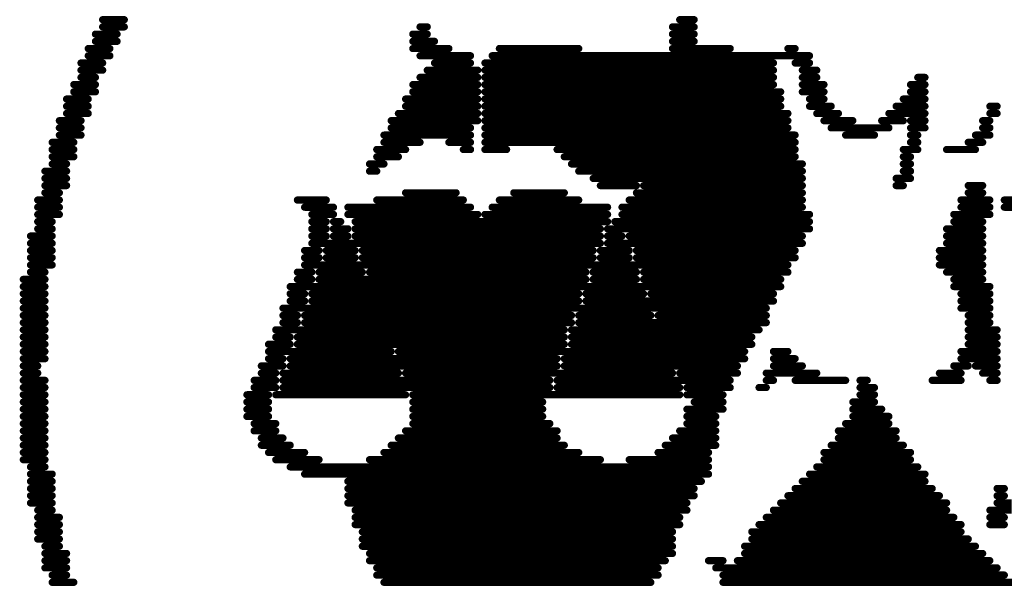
# Model space of a CAD drawing. Extents: x -1 to 10.1, y -2.5 to 8.
# Tile 2 of 38: x -0.996 to -0.45, y -1.643 to -1.331. Entities that reach past the tile are written whole.
import ezdxf

# ---------------------------------------------------------------- set-up
doc = ezdxf.new("R2010")
doc.units = 0
doc.layers.get('0').update_dxf_attribs({"color": 3, "linetype": 'CONTINUOUS'})

# ---------------------------------------------------------------- blocks, each defined once
blk = doc.blocks.new('PAD_R1')
at = {"const_width": 0.5}
blk.add_lwpolyline([(0.25, 0, 1), (-0.25, 0, 1)], format="xyb", close=True, dxfattribs=at)

msp = doc.modelspace()

# ---------------------------------------------------------------- linework, layer by layer
at = {"const_width": 0.004}
for points in [[(-0.94962, -1.33125), (-0.93762, -1.33125)], [(-0.62962, -1.33125), (-0.62162, -1.33125)], [(-0.95362, -1.33925), (-0.94162, -1.33925)], [(-0.94962, -1.33525), (-0.93762, -1.33525)], [(-0.77762, -1.33925), (-0.76962, -1.33925)], [(-0.77362, -1.33525), (-0.76962, -1.33525)], [(-0.63362, -1.33525), (-0.62162, -1.33525)], [(-0.63362, -1.33925), (-0.62162, -1.33925)], [(-0.95362, -1.34325), (-0.94162, -1.34325)], [(-0.77762, -1.34325), (-0.76562, -1.34325)], [(-0.63362, -1.34325), (-0.62162, -1.34325)], [(-0.95762, -1.34725), (-0.94562, -1.34725)], [(-0.77762, -1.34725), (-0.75762, -1.34725)], [(-0.72962, -1.34725), (-0.68562, -1.34725)], [(-0.63362, -1.34725), (-0.60162, -1.34725)], [(-0.56962, -1.34725), (-0.56562, -1.34725)], [(-0.96162, -1.35525), (-0.94962, -1.35525)], [(-0.95762, -1.35125), (-0.94562, -1.35125)], [(-0.77362, -1.35125), (-0.74562, -1.35125)], [(-0.76562, -1.35525), (-0.74562, -1.35525)], [(-0.73762, -1.35525), (-0.57762, -1.35525)], [(-0.73362, -1.35125), (-0.55762, -1.35125)], [(-0.56562, -1.35525), (-0.55762, -1.35525)], [(-0.96162, -1.35925), (-0.94962, -1.35925)], [(-0.76962, -1.35925), (-0.74162, -1.35925)], [(-0.73762, -1.35925), (-0.57762, -1.35925)], [(-0.56162, -1.35925), (-0.55362, -1.35925)], [(-0.96162, -1.36325), (-0.95362, -1.36325)], [(-0.77362, -1.36325), (-0.74162, -1.36325)], [(-0.73762, -1.36325), (-0.57762, -1.36325)], [(-0.56162, -1.36325), (-0.55362, -1.36325)], [(-0.49762, -1.36325), (-0.49362, -1.36325)], [(-0.96562, -1.36725), (-0.95362, -1.36725)], [(-0.96562, -1.37125), (-0.95362, -1.37125)], [(-0.77762, -1.36725), (-0.74162, -1.36725)], [(-0.77762, -1.37125), (-0.74162, -1.37125)], [(-0.73762, -1.36725), (-0.57762, -1.36725)], [(-0.73762, -1.37125), (-0.57362, -1.37125)], [(-0.56162, -1.36725), (-0.54962, -1.36725)], [(-0.56162, -1.37125), (-0.54962, -1.37125)], [(-0.50162, -1.36725), (-0.49362, -1.36725)], [(-0.50162, -1.37125), (-0.49362, -1.37125)], [(-0.96962, -1.37525), (-0.95762, -1.37525)], [(-0.78162, -1.37525), (-0.74162, -1.37525)], [(-0.73762, -1.37525), (-0.57362, -1.37525)], [(-0.55762, -1.37525), (-0.54962, -1.37525)], [(-0.50562, -1.37525), (-0.49362, -1.37525)], [(-0.96962, -1.37925), (-0.95762, -1.37925)], [(-0.96962, -1.38325), (-0.95762, -1.38325)], [(-0.78562, -1.38325), (-0.74162, -1.38325)], [(-0.78162, -1.37925), (-0.74162, -1.37925)], [(-0.73762, -1.37925), (-0.57362, -1.37925)], [(-0.73762, -1.38325), (-0.56962, -1.38325)], [(-0.55762, -1.37925), (-0.54562, -1.37925)], [(-0.55362, -1.38325), (-0.54162, -1.38325)], [(-0.51362, -1.38325), (-0.49362, -1.38325)], [(-0.50962, -1.37925), (-0.49362, -1.37925)], [(-0.45762, -1.37925), (-0.45362, -1.37925)], [(-0.45762, -1.38325), (-0.45362, -1.38325)], [(-0.97362, -1.38725), (-0.96162, -1.38725)], [(-0.78962, -1.38725), (-0.74162, -1.38725)], [(-0.73762, -1.38725), (-0.56962, -1.38725)], [(-0.54962, -1.38725), (-0.53362, -1.38725)], [(-0.51762, -1.38725), (-0.50562, -1.38725)], [(-0.50162, -1.38725), (-0.49362, -1.38725)], [(-0.46162, -1.38725), (-0.45762, -1.38725)], [(-0.97362, -1.39125), (-0.96162, -1.39125)], [(-0.78962, -1.39125), (-0.74562, -1.39125)], [(-0.73762, -1.39125), (-0.56962, -1.39125)], [(-0.54562, -1.39125), (-0.51362, -1.39125)], [(-0.50162, -1.39125), (-0.49362, -1.39125)], [(-0.46162, -1.39125), (-0.45762, -1.39125)], [(-0.97762, -1.39925), (-0.96562, -1.39925)], [(-0.97362, -1.39525), (-0.96162, -1.39525)], [(-0.79362, -1.39525), (-0.74562, -1.39525)], [(-0.79362, -1.39925), (-0.77362, -1.39925)], [(-0.75762, -1.39925), (-0.74562, -1.39925)], [(-0.73762, -1.39525), (-0.56562, -1.39525)], [(-0.73762, -1.39925), (-0.56562, -1.39925)], [(-0.53762, -1.39525), (-0.52162, -1.39525)], [(-0.50162, -1.39525), (-0.49762, -1.39525)], [(-0.50162, -1.39925), (-0.49762, -1.39925)], [(-0.46962, -1.39925), (-0.46162, -1.39925)], [(-0.46562, -1.39525), (-0.45762, -1.39525)], [(-0.97762, -1.40325), (-0.96562, -1.40325)], [(-0.79762, -1.40325), (-0.78162, -1.40325)], [(-0.74962, -1.40325), (-0.74562, -1.40325)], [(-0.73762, -1.40325), (-0.72562, -1.40325)], [(-0.69762, -1.40325), (-0.56562, -1.40325)], [(-0.50562, -1.40325), (-0.49762, -1.40325)], [(-0.48162, -1.40325), (-0.46562, -1.40325)], [(-0.97762, -1.40725), (-0.96562, -1.40725)], [(-0.79762, -1.40725), (-0.78562, -1.40725)], [(-0.69362, -1.40725), (-0.56562, -1.40725)], [(-0.50562, -1.40725), (-0.50162, -1.40725)], [(-0.98162, -1.41525), (-0.96962, -1.41525)], [(-0.97762, -1.41125), (-0.96962, -1.41125)], [(-0.80162, -1.41125), (-0.79362, -1.41125)], [(-0.80162, -1.41525), (-0.79762, -1.41525)], [(-0.68962, -1.41125), (-0.56162, -1.41125)], [(-0.68562, -1.41525), (-0.56162, -1.41525)], [(-0.50562, -1.41125), (-0.50162, -1.41125)], [(-0.50562, -1.41525), (-0.50162, -1.41525)], [(-0.98162, -1.41925), (-0.96962, -1.41925)], [(-0.67762, -1.41925), (-0.56162, -1.41925)], [(-0.50962, -1.41925), (-0.50162, -1.41925)], [(-0.98162, -1.42325), (-0.96962, -1.42325)], [(-0.67362, -1.42325), (-0.65362, -1.42325)], [(-0.64962, -1.42325), (-0.56162, -1.42325)], [(-0.50962, -1.42325), (-0.50562, -1.42325)], [(-0.46962, -1.42325), (-0.46162, -1.42325)], [(-0.98562, -1.43125), (-0.97362, -1.43125)], [(-0.98162, -1.42725), (-0.97362, -1.42725)], [(-0.84162, -1.43125), (-0.82562, -1.43125)], [(-0.79762, -1.43125), (-0.74962, -1.43125)], [(-0.78162, -1.42725), (-0.75362, -1.42725)], [(-0.72962, -1.43125), (-0.68562, -1.43125)], [(-0.72162, -1.42725), (-0.69362, -1.42725)], [(-0.65762, -1.43125), (-0.56162, -1.43125)], [(-0.65362, -1.42725), (-0.56162, -1.42725)], [(-0.47362, -1.43125), (-0.45762, -1.43125)], [(-0.46962, -1.42725), (-0.46162, -1.42725)], [(-0.44962, -1.43125), (-0.26562, -1.43125)], [(-0.98562, -1.43525), (-0.97362, -1.43525)], [(-0.83762, -1.43525), (-0.82162, -1.43525)], [(-0.81362, -1.43525), (-0.74562, -1.43525)], [(-0.73362, -1.43525), (-0.66962, -1.43525)], [(-0.66162, -1.43525), (-0.56162, -1.43525)], [(-0.47362, -1.43525), (-0.45762, -1.43525)], [(-0.44962, -1.43525), (-0.26562, -1.43525)], [(-0.98562, -1.43925), (-0.97362, -1.43925)], [(-0.98562, -1.44325), (-0.97762, -1.44325)], [(-0.83362, -1.43925), (-0.82162, -1.43925)], [(-0.83362, -1.44325), (-0.82562, -1.44325)], [(-0.82162, -1.44325), (-0.81762, -1.44325)], [(-0.81362, -1.43925), (-0.74162, -1.43925)], [(-0.80962, -1.44325), (-0.66962, -1.44325)], [(-0.73762, -1.43925), (-0.66962, -1.43925)], [(-0.66562, -1.44325), (-0.55762, -1.44325)], [(-0.66162, -1.43925), (-0.55762, -1.43925)], [(-0.47762, -1.43925), (-0.45762, -1.43925)], [(-0.47762, -1.44325), (-0.46162, -1.44325)], [(-0.98562, -1.44725), (-0.97762, -1.44725)], [(-0.83362, -1.44725), (-0.82562, -1.44725)], [(-0.82162, -1.44725), (-0.81362, -1.44725)], [(-0.80962, -1.44725), (-0.67362, -1.44725)], [(-0.66962, -1.44725), (-0.55762, -1.44725)], [(-0.48162, -1.44725), (-0.46162, -1.44725)], [(-0.98962, -1.45125), (-0.97762, -1.45125)], [(-0.83362, -1.45125), (-0.82562, -1.45125)], [(-0.82162, -1.45125), (-0.81362, -1.45125)], [(-0.80962, -1.45125), (-0.67362, -1.45125)], [(-0.66962, -1.45125), (-0.66162, -1.45125)], [(-0.65762, -1.45125), (-0.56162, -1.45125)], [(-0.48162, -1.45125), (-0.46162, -1.45125)], [(-0.98962, -1.45525), (-0.97762, -1.45525)], [(-0.98962, -1.45925), (-0.97762, -1.45925)], [(-0.83762, -1.45925), (-0.82962, -1.45925)], [(-0.83362, -1.45525), (-0.67362, -1.45525)], [(-0.82562, -1.45925), (-0.80962, -1.45925)], [(-0.80562, -1.45925), (-0.67762, -1.45925)], [(-0.67362, -1.45925), (-0.65762, -1.45925)], [(-0.66962, -1.45525), (-0.56162, -1.45525)], [(-0.65362, -1.45925), (-0.56562, -1.45925)], [(-0.48562, -1.45925), (-0.46162, -1.45925)], [(-0.48162, -1.45525), (-0.46162, -1.45525)], [(-0.98962, -1.46325), (-0.97762, -1.46325)], [(-0.83762, -1.46325), (-0.82962, -1.46325)], [(-0.82562, -1.46325), (-0.80962, -1.46325)], [(-0.80562, -1.46325), (-0.67762, -1.46325)], [(-0.67362, -1.46325), (-0.65762, -1.46325)], [(-0.65362, -1.46325), (-0.56562, -1.46325)], [(-0.48562, -1.46325), (-0.46162, -1.46325)], [(-0.98962, -1.46725), (-0.97762, -1.46725)], [(-0.83762, -1.46725), (-0.56962, -1.46725)], [(-0.48562, -1.46725), (-0.46162, -1.46725)], [(-0.99362, -1.47525), (-0.98162, -1.47525)], [(-0.98962, -1.47125), (-0.98162, -1.47125)], [(-0.84162, -1.47125), (-0.83362, -1.47125)], [(-0.84162, -1.47525), (-0.83362, -1.47525)], [(-0.82962, -1.47125), (-0.80562, -1.47125)], [(-0.82962, -1.47525), (-0.68162, -1.47525)], [(-0.80162, -1.47125), (-0.68162, -1.47125)], [(-0.67762, -1.47125), (-0.65362, -1.47125)], [(-0.67762, -1.47525), (-0.65362, -1.47525)], [(-0.64962, -1.47125), (-0.56962, -1.47125)], [(-0.64962, -1.47525), (-0.57362, -1.47525)], [(-0.48162, -1.47125), (-0.46162, -1.47125)], [(-0.47762, -1.47525), (-0.46162, -1.47525)], [(-0.99362, -1.47925), (-0.98162, -1.47925)], [(-0.84562, -1.47925), (-0.57362, -1.47925)], [(-0.47762, -1.47925), (-0.45762, -1.47925)], [(-0.99362, -1.48325), (-0.98162, -1.48325)], [(-0.84562, -1.48325), (-0.83762, -1.48325)], [(-0.83362, -1.48325), (-0.68562, -1.48325)], [(-0.68162, -1.48325), (-0.64962, -1.48325)], [(-0.64562, -1.48325), (-0.57762, -1.48325)], [(-0.47362, -1.48325), (-0.45762, -1.48325)], [(-0.99362, -1.48725), (-0.98162, -1.48725)], [(-0.99362, -1.49125), (-0.98162, -1.49125)], [(-0.84962, -1.49125), (-0.58162, -1.49125)], [(-0.84562, -1.48725), (-0.83762, -1.48725)], [(-0.83362, -1.48725), (-0.68562, -1.48725)], [(-0.68162, -1.48725), (-0.57762, -1.48725)], [(-0.47362, -1.48725), (-0.45762, -1.48725)], [(-0.47362, -1.49125), (-0.45762, -1.49125)], [(-0.99362, -1.49525), (-0.98162, -1.49525)], [(-0.84962, -1.49525), (-0.84162, -1.49525)], [(-0.83762, -1.49525), (-0.68962, -1.49525)], [(-0.68562, -1.49525), (-0.64562, -1.49525)], [(-0.64162, -1.49525), (-0.58162, -1.49525)], [(-0.46962, -1.49525), (-0.45762, -1.49525)], [(-0.99362, -1.49925), (-0.98162, -1.49925)], [(-0.99362, -1.50325), (-0.98162, -1.50325)], [(-0.85362, -1.50325), (-0.69362, -1.50325)], [(-0.84962, -1.49925), (-0.84162, -1.49925)], [(-0.83762, -1.49925), (-0.68962, -1.49925)], [(-0.68962, -1.50325), (-0.58562, -1.50325)], [(-0.68562, -1.49925), (-0.58162, -1.49925)], [(-0.46962, -1.49925), (-0.45762, -1.49925)], [(-0.46962, -1.50325), (-0.45362, -1.50325)], [(-0.99362, -1.50725), (-0.98162, -1.50725)], [(-0.85362, -1.50725), (-0.84562, -1.50725)], [(-0.84162, -1.50725), (-0.69362, -1.50725)], [(-0.68962, -1.50725), (-0.58962, -1.50725)], [(-0.46962, -1.50725), (-0.45362, -1.50725)], [(-0.99362, -1.51125), (-0.98162, -1.51125)], [(-0.85762, -1.51125), (-0.84562, -1.51125)], [(-0.84162, -1.51125), (-0.69362, -1.51125)], [(-0.68962, -1.51125), (-0.58962, -1.51125)], [(-0.46962, -1.51125), (-0.45362, -1.51125)], [(-0.99362, -1.51525), (-0.98162, -1.51525)], [(-0.99362, -1.51925), (-0.98162, -1.51925)], [(-0.85762, -1.51525), (-0.78962, -1.51525)], [(-0.85762, -1.51925), (-0.84962, -1.51925)], [(-0.84562, -1.51925), (-0.69762, -1.51925)], [(-0.78562, -1.51525), (-0.59362, -1.51525)], [(-0.69362, -1.51925), (-0.59362, -1.51925)], [(-0.57762, -1.51525), (-0.56962, -1.51525)], [(-0.57762, -1.51925), (-0.56562, -1.51925)], [(-0.47362, -1.51525), (-0.45362, -1.51525)], [(-0.47362, -1.51925), (-0.45362, -1.51925)], [(-0.99362, -1.52325), (-0.98562, -1.52325)], [(-0.86162, -1.52325), (-0.84962, -1.52325)], [(-0.84562, -1.52325), (-0.69762, -1.52325)], [(-0.69362, -1.52325), (-0.59762, -1.52325)], [(-0.57762, -1.52325), (-0.56162, -1.52325)], [(-0.47762, -1.52325), (-0.46962, -1.52325)], [(-0.46562, -1.52325), (-0.45362, -1.52325)], [(-0.99362, -1.52725), (-0.98562, -1.52725)], [(-0.86162, -1.52725), (-0.85362, -1.52725)], [(-0.84962, -1.52725), (-0.78562, -1.52725)], [(-0.78162, -1.52725), (-0.63362, -1.52725)], [(-0.62962, -1.52725), (-0.59762, -1.52725)], [(-0.58162, -1.52725), (-0.55362, -1.52725)], [(-0.48562, -1.52725), (-0.47362, -1.52725)], [(-0.46162, -1.52725), (-0.45362, -1.52725)], [(-0.99362, -1.53125), (-0.98162, -1.53125)], [(-0.99362, -1.53525), (-0.98162, -1.53525)], [(-0.86562, -1.53125), (-0.85362, -1.53125)], [(-0.86562, -1.53525), (-0.85362, -1.53525)], [(-0.84962, -1.53125), (-0.70162, -1.53125)], [(-0.84962, -1.53525), (-0.70162, -1.53525)], [(-0.69762, -1.53125), (-0.60162, -1.53125)], [(-0.69762, -1.53525), (-0.62962, -1.53525)], [(-0.62562, -1.53525), (-0.60162, -1.53525)], [(-0.58562, -1.53525), (-0.58162, -1.53525)], [(-0.58162, -1.53125), (-0.57762, -1.53125)], [(-0.56562, -1.53125), (-0.53762, -1.53125)], [(-0.52962, -1.53125), (-0.52562, -1.53125)], [(-0.52962, -1.53525), (-0.52162, -1.53525)], [(-0.48962, -1.53125), (-0.47362, -1.53125)], [(-0.45762, -1.53125), (-0.45362, -1.53125)], [(-0.99362, -1.53925), (-0.98162, -1.53925)], [(-0.86962, -1.53925), (-0.85762, -1.53925)], [(-0.85362, -1.53925), (-0.78162, -1.53925)], [(-0.77762, -1.53925), (-0.62962, -1.53925)], [(-0.62562, -1.53925), (-0.60562, -1.53925)], [(-0.52962, -1.53925), (-0.52162, -1.53925)], [(-0.99362, -1.54325), (-0.98162, -1.54325)], [(-0.86962, -1.54325), (-0.85762, -1.54325)], [(-0.77762, -1.54325), (-0.70562, -1.54325)], [(-0.62162, -1.54325), (-0.60562, -1.54325)], [(-0.53362, -1.54325), (-0.52162, -1.54325)], [(-0.99362, -1.54725), (-0.98162, -1.54725)], [(-0.99362, -1.55125), (-0.98162, -1.55125)], [(-0.86962, -1.54725), (-0.85762, -1.54725)], [(-0.86962, -1.55125), (-0.85762, -1.55125)], [(-0.77762, -1.54725), (-0.70562, -1.54725)], [(-0.77762, -1.55125), (-0.70562, -1.55125)], [(-0.62562, -1.54725), (-0.60562, -1.54725)], [(-0.62562, -1.55125), (-0.60962, -1.55125)], [(-0.53362, -1.54725), (-0.51762, -1.54725)], [(-0.53362, -1.55125), (-0.51362, -1.55125)], [(-0.99362, -1.55525), (-0.98162, -1.55525)], [(-0.86562, -1.55525), (-0.85362, -1.55525)], [(-0.77762, -1.55525), (-0.70162, -1.55525)], [(-0.62562, -1.55525), (-0.60962, -1.55525)], [(-0.53762, -1.55525), (-0.51362, -1.55525)], [(-0.99362, -1.55925), (-0.98162, -1.55925)], [(-0.99362, -1.56325), (-0.98162, -1.56325)], [(-0.86562, -1.55925), (-0.85362, -1.55925)], [(-0.86162, -1.56325), (-0.84962, -1.56325)], [(-0.78562, -1.56325), (-0.69762, -1.56325)], [(-0.78162, -1.55925), (-0.69762, -1.55925)], [(-0.63362, -1.56325), (-0.60962, -1.56325)], [(-0.62962, -1.55925), (-0.60962, -1.55925)], [(-0.54162, -1.55925), (-0.50962, -1.55925)], [(-0.54162, -1.56325), (-0.50962, -1.56325)], [(-0.99362, -1.56725), (-0.98162, -1.56725)], [(-0.86162, -1.56725), (-0.84562, -1.56725)], [(-0.78962, -1.56725), (-0.69362, -1.56725)], [(-0.63762, -1.56725), (-0.60962, -1.56725)], [(-0.54562, -1.56725), (-0.50562, -1.56725)], [(-0.99362, -1.57125), (-0.98162, -1.57125)], [(-0.85762, -1.57125), (-0.83762, -1.57125)], [(-0.79362, -1.57125), (-0.68562, -1.57125)], [(-0.64162, -1.57125), (-0.61362, -1.57125)], [(-0.54962, -1.57125), (-0.50162, -1.57125)], [(-0.99362, -1.57525), (-0.98162, -1.57525)], [(-0.98962, -1.57925), (-0.98162, -1.57925)], [(-0.85362, -1.57525), (-0.82962, -1.57525)], [(-0.84562, -1.57925), (-0.61362, -1.57925)], [(-0.80162, -1.57525), (-0.67362, -1.57525)], [(-0.65762, -1.57525), (-0.61362, -1.57525)], [(-0.55362, -1.57925), (-0.49762, -1.57925)], [(-0.54962, -1.57525), (-0.50162, -1.57525)], [(-0.98962, -1.58325), (-0.97762, -1.58325)], [(-0.83762, -1.58325), (-0.61362, -1.58325)], [(-0.55762, -1.58325), (-0.49362, -1.58325)], [(-0.98962, -1.58725), (-0.97762, -1.58725)], [(-0.81362, -1.58725), (-0.61762, -1.58725)], [(-0.56162, -1.58725), (-0.49362, -1.58725)], [(-0.98962, -1.59125), (-0.97762, -1.59125)], [(-0.98962, -1.59525), (-0.97762, -1.59525)], [(-0.81362, -1.59125), (-0.62162, -1.59125)], [(-0.81362, -1.59525), (-0.62162, -1.59525)], [(-0.56962, -1.59525), (-0.48562, -1.59525)], [(-0.56562, -1.59125), (-0.48962, -1.59125)], [(-0.45362, -1.59125), (-0.44962, -1.59125)], [(-0.45362, -1.59525), (-0.44962, -1.59525)], [(-0.98962, -1.59925), (-0.97762, -1.59925)], [(-0.81362, -1.59925), (-0.62562, -1.59925)], [(-0.57362, -1.59925), (-0.48162, -1.59925)], [(-0.45362, -1.59925), (-0.44562, -1.59925)], [(-0.98562, -1.60325), (-0.97762, -1.60325)], [(-0.80962, -1.60325), (-0.62562, -1.60325)], [(-0.57762, -1.60325), (-0.48162, -1.60325)], [(-0.45762, -1.60325), (-0.44562, -1.60325)], [(-0.98562, -1.60725), (-0.97362, -1.60725)], [(-0.98562, -1.61125), (-0.97362, -1.61125)], [(-0.80962, -1.60725), (-0.62962, -1.60725)], [(-0.80962, -1.61125), (-0.62962, -1.61125)], [(-0.58562, -1.61125), (-0.47362, -1.61125)], [(-0.58162, -1.60725), (-0.47762, -1.60725)], [(-0.45762, -1.60725), (-0.44962, -1.60725)], [(-0.45762, -1.61125), (-0.44962, -1.61125)], [(-0.98562, -1.61525), (-0.97362, -1.61525)], [(-0.80562, -1.61525), (-0.63362, -1.61525)], [(-0.58962, -1.61525), (-0.47362, -1.61525)], [(-0.98562, -1.61925), (-0.97362, -1.61925)], [(-0.98162, -1.62325), (-0.97362, -1.62325)], [(-0.80562, -1.61925), (-0.63362, -1.61925)], [(-0.80562, -1.62325), (-0.63362, -1.62325)], [(-0.59362, -1.62325), (-0.46562, -1.62325)], [(-0.58962, -1.61925), (-0.46962, -1.61925)], [(-0.98162, -1.62725), (-0.96962, -1.62725)], [(-0.80162, -1.62725), (-0.63362, -1.62725)], [(-0.59362, -1.62725), (-0.46162, -1.62725)], [(-0.98162, -1.63125), (-0.96962, -1.63125)], [(-0.80162, -1.63125), (-0.63762, -1.63125)], [(-0.61362, -1.63125), (-0.60562, -1.63125)], [(-0.59762, -1.63125), (-0.45762, -1.63125)], [(-0.98162, -1.63525), (-0.96962, -1.63525)], [(-0.97762, -1.63925), (-0.96962, -1.63925)], [(-0.79762, -1.63525), (-0.64162, -1.63525)], [(-0.79762, -1.63925), (-0.64162, -1.63925)], [(-0.60962, -1.63525), (-0.45362, -1.63525)], [(-0.60562, -1.63925), (-0.44962, -1.63925)], [(-0.97762, -1.64325), (-0.96562, -1.64325)], [(-0.79362, -1.64325), (-0.64562, -1.64325)], [(-0.60562, -1.64325), (-0.43762, -1.64325)]]:
    msp.add_lwpolyline(points, dxfattribs=at)

# ---------------------------------------------------------------- block references
at = {"xscale": 0.004, "yscale": 0.004}
for p in [(-0.94962, -1.33125), (-0.93762, -1.33125), (-0.62962, -1.33125), (-0.62162, -1.33125), (-0.95362, -1.33925), (-0.94962, -1.33525), (-0.94162, -1.33925), (-0.93762, -1.33525), (-0.77762, -1.33925), (-0.77362, -1.33525), (-0.76962, -1.33525), (-0.76962, -1.33925), (-0.63362, -1.33525), (-0.63362, -1.33925), (-0.62162, -1.33525), (-0.62162, -1.33925), (-0.95362, -1.34325), (-0.94162, -1.34325), (-0.77762, -1.34325), (-0.76562, -1.34325), (-0.63362, -1.34325), (-0.62162, -1.34325), (-0.95762, -1.34725), (-0.94562, -1.34725), (-0.77762, -1.34725), (-0.75762, -1.34725), (-0.72962, -1.34725), (-0.68562, -1.34725), (-0.63362, -1.34725), (-0.60162, -1.34725), (-0.56962, -1.34725), (-0.56562, -1.34725), (-0.96162, -1.35525), (-0.95762, -1.35125), (-0.94962, -1.35525), (-0.94562, -1.35125), (-0.77362, -1.35125), (-0.76562, -1.35525), (-0.74562, -1.35125), (-0.74562, -1.35525), (-0.73762, -1.35525), (-0.73362, -1.35125), (-0.57762, -1.35525), (-0.56562, -1.35525), (-0.55762, -1.35125), (-0.55762, -1.35525), (-0.96162, -1.35925), (-0.94962, -1.35925), (-0.76962, -1.35925), (-0.74162, -1.35925), (-0.73762, -1.35925), (-0.57762, -1.35925), (-0.56162, -1.35925), (-0.55362, -1.35925), (-0.96162, -1.36325), (-0.95362, -1.36325), (-0.77362, -1.36325), (-0.74162, -1.36325), (-0.73762, -1.36325), (-0.57762, -1.36325), (-0.56162, -1.36325), (-0.55362, -1.36325), (-0.49762, -1.36325), (-0.49362, -1.36325), (-0.96562, -1.36725), (-0.96562, -1.37125), (-0.95362, -1.36725), (-0.95362, -1.37125), (-0.77762, -1.36725), (-0.77762, -1.37125), (-0.74162, -1.36725), (-0.74162, -1.37125), (-0.73762, -1.36725), (-0.73762, -1.37125), (-0.57762, -1.36725), (-0.57362, -1.37125), (-0.56162, -1.36725), (-0.56162, -1.37125), (-0.54962, -1.36725), (-0.54962, -1.37125), (-0.50162, -1.36725), (-0.50162, -1.37125), (-0.49362, -1.36725), (-0.49362, -1.37125), (-0.96962, -1.37525), (-0.95762, -1.37525), (-0.78162, -1.37525), (-0.74162, -1.37525), (-0.73762, -1.37525), (-0.57362, -1.37525), (-0.55762, -1.37525), (-0.54962, -1.37525), (-0.50562, -1.37525), (-0.49362, -1.37525), (-0.96962, -1.37925), (-0.96962, -1.38325), (-0.95762, -1.37925), (-0.95762, -1.38325), (-0.78562, -1.38325), (-0.78162, -1.37925), (-0.74162, -1.37925), (-0.74162, -1.38325), (-0.73762, -1.37925), (-0.73762, -1.38325), (-0.57362, -1.37925), (-0.56962, -1.38325), (-0.55762, -1.37925), (-0.55362, -1.38325), (-0.54562, -1.37925), (-0.54162, -1.38325), (-0.51362, -1.38325), (-0.50962, -1.37925), (-0.49362, -1.37925), (-0.49362, -1.38325), (-0.45762, -1.37925), (-0.45762, -1.38325), (-0.45362, -1.37925), (-0.45362, -1.38325), (-0.97362, -1.38725), (-0.96162, -1.38725), (-0.78962, -1.38725), (-0.74162, -1.38725), (-0.73762, -1.38725), (-0.56962, -1.38725), (-0.54962, -1.38725), (-0.53362, -1.38725), (-0.51762, -1.38725), (-0.50562, -1.38725), (-0.50162, -1.38725), (-0.49362, -1.38725), (-0.46162, -1.38725), (-0.45762, -1.38725), (-0.97362, -1.39125), (-0.96162, -1.39125), (-0.78962, -1.39125), (-0.74562, -1.39125), (-0.73762, -1.39125), (-0.56962, -1.39125), (-0.54562, -1.39125), (-0.51362, -1.39125), (-0.50162, -1.39125), (-0.49362, -1.39125), (-0.46162, -1.39125), (-0.45762, -1.39125), (-0.97762, -1.39925), (-0.97362, -1.39525), (-0.96562, -1.39925), (-0.96162, -1.39525), (-0.79362, -1.39525), (-0.79362, -1.39925), (-0.77362, -1.39925), (-0.75762, -1.39925), (-0.74562, -1.39525), (-0.74562, -1.39925), (-0.73762, -1.39525), (-0.73762, -1.39925), (-0.56562, -1.39525), (-0.56562, -1.39925), (-0.53762, -1.39525), (-0.52162, -1.39525), (-0.50162, -1.39525), (-0.50162, -1.39925), (-0.49762, -1.39525), (-0.49762, -1.39925), (-0.46962, -1.39925), (-0.46562, -1.39525), (-0.46162, -1.39925), (-0.45762, -1.39525), (-0.97762, -1.40325), (-0.96562, -1.40325), (-0.79762, -1.40325), (-0.78162, -1.40325), (-0.74962, -1.40325), (-0.74562, -1.40325), (-0.73762, -1.40325), (-0.72562, -1.40325), (-0.69762, -1.40325), (-0.56562, -1.40325), (-0.50562, -1.40325), (-0.49762, -1.40325), (-0.48162, -1.40325), (-0.46562, -1.40325), (-0.97762, -1.40725), (-0.96562, -1.40725), (-0.79762, -1.40725), (-0.78562, -1.40725), (-0.69362, -1.40725), (-0.56562, -1.40725), (-0.50562, -1.40725), (-0.50162, -1.40725), (-0.98162, -1.41525), (-0.97762, -1.41125), (-0.96962, -1.41125), (-0.96962, -1.41525), (-0.80162, -1.41125), (-0.80162, -1.41525), (-0.79762, -1.41525), (-0.79362, -1.41125), (-0.68962, -1.41125), (-0.68562, -1.41525), (-0.56162, -1.41125), (-0.56162, -1.41525), (-0.50562, -1.41125), (-0.50562, -1.41525), (-0.50162, -1.41125), (-0.50162, -1.41525), (-0.98162, -1.41925), (-0.96962, -1.41925), (-0.67762, -1.41925), (-0.56162, -1.41925), (-0.50962, -1.41925), (-0.50162, -1.41925), (-0.98162, -1.42325), (-0.96962, -1.42325), (-0.67362, -1.42325), (-0.65362, -1.42325), (-0.64962, -1.42325), (-0.56162, -1.42325), (-0.50962, -1.42325), (-0.50562, -1.42325), (-0.46962, -1.42325), (-0.46162, -1.42325), (-0.98562, -1.43125), (-0.98162, -1.42725), (-0.97362, -1.42725), (-0.97362, -1.43125), (-0.84162, -1.43125), (-0.82562, -1.43125), (-0.79762, -1.43125), (-0.78162, -1.42725), (-0.75362, -1.42725), (-0.74962, -1.43125), (-0.72962, -1.43125), (-0.72162, -1.42725), (-0.69362, -1.42725), (-0.68562, -1.43125), (-0.65762, -1.43125), (-0.65362, -1.42725), (-0.56162, -1.42725), (-0.56162, -1.43125), (-0.47362, -1.43125), (-0.46962, -1.42725), (-0.46162, -1.42725), (-0.45762, -1.43125), (-0.44962, -1.43125), (-0.98562, -1.43525), (-0.97362, -1.43525), (-0.83762, -1.43525), (-0.82162, -1.43525), (-0.81362, -1.43525), (-0.74562, -1.43525), (-0.73362, -1.43525), (-0.66962, -1.43525), (-0.66162, -1.43525), (-0.56162, -1.43525), (-0.47362, -1.43525), (-0.45762, -1.43525), (-0.44962, -1.43525), (-0.98562, -1.43925), (-0.98562, -1.44325), (-0.97762, -1.44325), (-0.97362, -1.43925), (-0.83362, -1.43925), (-0.83362, -1.44325), (-0.82562, -1.44325), (-0.82162, -1.43925), (-0.82162, -1.44325), (-0.81762, -1.44325), (-0.81362, -1.43925), (-0.80962, -1.44325), (-0.74162, -1.43925), (-0.73762, -1.43925), (-0.66962, -1.43925), (-0.66962, -1.44325), (-0.66562, -1.44325), (-0.66162, -1.43925), (-0.55762, -1.43925), (-0.55762, -1.44325), (-0.47762, -1.43925), (-0.47762, -1.44325), (-0.46162, -1.44325), (-0.45762, -1.43925), (-0.98562, -1.44725), (-0.97762, -1.44725), (-0.83362, -1.44725), (-0.82562, -1.44725), (-0.82162, -1.44725), (-0.81362, -1.44725), (-0.80962, -1.44725), (-0.67362, -1.44725), (-0.66962, -1.44725), (-0.55762, -1.44725), (-0.48162, -1.44725), (-0.46162, -1.44725), (-0.98962, -1.45125), (-0.97762, -1.45125), (-0.83362, -1.45125), (-0.82562, -1.45125), (-0.82162, -1.45125), (-0.81362, -1.45125), (-0.80962, -1.45125), (-0.67362, -1.45125), (-0.66962, -1.45125), (-0.66162, -1.45125), (-0.65762, -1.45125), (-0.56162, -1.45125), (-0.48162, -1.45125), (-0.46162, -1.45125), (-0.98962, -1.45525), (-0.98962, -1.45925), (-0.97762, -1.45525), (-0.97762, -1.45925), (-0.83762, -1.45925), (-0.83362, -1.45525), (-0.82962, -1.45925), (-0.82562, -1.45925), (-0.80962, -1.45925), (-0.80562, -1.45925), (-0.67762, -1.45925), (-0.67362, -1.45525), (-0.67362, -1.45925), (-0.66962, -1.45525), (-0.65762, -1.45925), (-0.65362, -1.45925), (-0.56562, -1.45925), (-0.56162, -1.45525), (-0.48562, -1.45925), (-0.48162, -1.45525), (-0.46162, -1.45525), (-0.46162, -1.45925), (-0.98962, -1.46325), (-0.97762, -1.46325), (-0.83762, -1.46325), (-0.82962, -1.46325), (-0.82562, -1.46325), (-0.80962, -1.46325), (-0.80562, -1.46325), (-0.67762, -1.46325), (-0.67362, -1.46325), (-0.65762, -1.46325), (-0.65362, -1.46325), (-0.56562, -1.46325), (-0.48562, -1.46325), (-0.46162, -1.46325), (-0.98962, -1.46725), (-0.97762, -1.46725), (-0.83762, -1.46725), (-0.56962, -1.46725), (-0.48562, -1.46725), (-0.46162, -1.46725), (-0.99362, -1.47525), (-0.98962, -1.47125), (-0.98162, -1.47125), (-0.98162, -1.47525), (-0.84162, -1.47125), (-0.84162, -1.47525), (-0.83362, -1.47125), (-0.83362, -1.47525), (-0.82962, -1.47125), (-0.82962, -1.47525), (-0.80562, -1.47125), (-0.80162, -1.47125), (-0.68162, -1.47125), (-0.68162, -1.47525), (-0.67762, -1.47125), (-0.67762, -1.47525), (-0.65362, -1.47125), (-0.65362, -1.47525), (-0.64962, -1.47125), (-0.64962, -1.47525), (-0.57362, -1.47525), (-0.56962, -1.47125), (-0.48162, -1.47125), (-0.47762, -1.47525), (-0.46162, -1.47125), (-0.46162, -1.47525), (-0.99362, -1.47925), (-0.98162, -1.47925), (-0.84562, -1.47925), (-0.57362, -1.47925), (-0.47762, -1.47925), (-0.45762, -1.47925), (-0.99362, -1.48325), (-0.98162, -1.48325), (-0.84562, -1.48325), (-0.83762, -1.48325), (-0.83362, -1.48325), (-0.68562, -1.48325), (-0.68162, -1.48325), (-0.64962, -1.48325), (-0.64562, -1.48325), (-0.57762, -1.48325), (-0.47362, -1.48325), (-0.45762, -1.48325), (-0.99362, -1.48725), (-0.99362, -1.49125), (-0.98162, -1.48725), (-0.98162, -1.49125), (-0.84962, -1.49125), (-0.84562, -1.48725), (-0.83762, -1.48725), (-0.83362, -1.48725), (-0.68562, -1.48725), (-0.68162, -1.48725), (-0.58162, -1.49125), (-0.57762, -1.48725), (-0.47362, -1.48725), (-0.47362, -1.49125), (-0.45762, -1.48725), (-0.45762, -1.49125), (-0.99362, -1.49525), (-0.98162, -1.49525), (-0.84962, -1.49525), (-0.84162, -1.49525), (-0.83762, -1.49525), (-0.68962, -1.49525), (-0.68562, -1.49525), (-0.64562, -1.49525), (-0.64162, -1.49525), (-0.58162, -1.49525), (-0.46962, -1.49525), (-0.45762, -1.49525), (-0.99362, -1.49925), (-0.99362, -1.50325), (-0.98162, -1.49925), (-0.98162, -1.50325), (-0.85362, -1.50325), (-0.84962, -1.49925), (-0.84162, -1.49925), (-0.83762, -1.49925), (-0.69362, -1.50325), (-0.68962, -1.49925), (-0.68962, -1.50325), (-0.68562, -1.49925), (-0.58562, -1.50325), (-0.58162, -1.49925), (-0.46962, -1.49925), (-0.46962, -1.50325), (-0.45762, -1.49925), (-0.45362, -1.50325), (-0.99362, -1.50725), (-0.98162, -1.50725), (-0.85362, -1.50725), (-0.84562, -1.50725), (-0.84162, -1.50725), (-0.69362, -1.50725), (-0.68962, -1.50725), (-0.58962, -1.50725), (-0.46962, -1.50725), (-0.45362, -1.50725), (-0.99362, -1.51125), (-0.98162, -1.51125), (-0.85762, -1.51125), (-0.84562, -1.51125), (-0.84162, -1.51125), (-0.69362, -1.51125), (-0.68962, -1.51125), (-0.58962, -1.51125), (-0.46962, -1.51125), (-0.45362, -1.51125), (-0.99362, -1.51525), (-0.99362, -1.51925), (-0.98162, -1.51525), (-0.98162, -1.51925), (-0.85762, -1.51525), (-0.85762, -1.51925), (-0.84962, -1.51925), (-0.84562, -1.51925), (-0.78962, -1.51525), (-0.78562, -1.51525), (-0.69762, -1.51925), (-0.69362, -1.51925), (-0.59362, -1.51525), (-0.59362, -1.51925), (-0.57762, -1.51525), (-0.57762, -1.51925), (-0.56962, -1.51525), (-0.56562, -1.51925), (-0.47362, -1.51525), (-0.47362, -1.51925), (-0.45362, -1.51525), (-0.45362, -1.51925), (-0.99362, -1.52325), (-0.98562, -1.52325), (-0.86162, -1.52325), (-0.84962, -1.52325), (-0.84562, -1.52325), (-0.69762, -1.52325), (-0.69362, -1.52325), (-0.59762, -1.52325), (-0.57762, -1.52325), (-0.56162, -1.52325), (-0.47762, -1.52325), (-0.46962, -1.52325), (-0.46562, -1.52325), (-0.45362, -1.52325), (-0.99362, -1.52725), (-0.98562, -1.52725), (-0.86162, -1.52725), (-0.85362, -1.52725), (-0.84962, -1.52725), (-0.78562, -1.52725), (-0.78162, -1.52725), (-0.63362, -1.52725), (-0.62962, -1.52725), (-0.59762, -1.52725), (-0.58162, -1.52725), (-0.55362, -1.52725), (-0.48562, -1.52725), (-0.47362, -1.52725), (-0.46162, -1.52725), (-0.45362, -1.52725), (-0.99362, -1.53125), (-0.99362, -1.53525), (-0.98162, -1.53125), (-0.98162, -1.53525), (-0.86562, -1.53125), (-0.86562, -1.53525), (-0.85362, -1.53125), (-0.85362, -1.53525), (-0.84962, -1.53125), (-0.84962, -1.53525), (-0.70162, -1.53125), (-0.70162, -1.53525), (-0.69762, -1.53125), (-0.69762, -1.53525), (-0.62962, -1.53525), (-0.62562, -1.53525), (-0.60162, -1.53125), (-0.60162, -1.53525), (-0.58562, -1.53525), (-0.58162, -1.53125), (-0.58162, -1.53525), (-0.57762, -1.53125), (-0.56562, -1.53125), (-0.53762, -1.53125), (-0.52962, -1.53125), (-0.52962, -1.53525), (-0.52562, -1.53125), (-0.52162, -1.53525), (-0.48962, -1.53125), (-0.47362, -1.53125), (-0.45762, -1.53125), (-0.45362, -1.53125), (-0.99362, -1.53925), (-0.98162, -1.53925), (-0.86962, -1.53925), (-0.85762, -1.53925), (-0.85362, -1.53925), (-0.78162, -1.53925), (-0.77762, -1.53925), (-0.62962, -1.53925), (-0.62562, -1.53925), (-0.60562, -1.53925), (-0.52962, -1.53925), (-0.52162, -1.53925), (-0.99362, -1.54325), (-0.98162, -1.54325), (-0.86962, -1.54325), (-0.85762, -1.54325), (-0.77762, -1.54325), (-0.70562, -1.54325), (-0.62162, -1.54325), (-0.60562, -1.54325), (-0.53362, -1.54325), (-0.52162, -1.54325), (-0.99362, -1.54725), (-0.99362, -1.55125), (-0.98162, -1.54725), (-0.98162, -1.55125), (-0.86962, -1.54725), (-0.86962, -1.55125), (-0.85762, -1.54725), (-0.85762, -1.55125), (-0.77762, -1.54725), (-0.77762, -1.55125), (-0.70562, -1.54725), (-0.70562, -1.55125), (-0.62562, -1.54725), (-0.62562, -1.55125), (-0.60962, -1.55125), (-0.60562, -1.54725), (-0.53362, -1.54725), (-0.53362, -1.55125), (-0.51762, -1.54725), (-0.51362, -1.55125), (-0.99362, -1.55525), (-0.98162, -1.55525), (-0.86562, -1.55525), (-0.85362, -1.55525), (-0.77762, -1.55525), (-0.70162, -1.55525), (-0.62562, -1.55525), (-0.60962, -1.55525), (-0.53762, -1.55525), (-0.51362, -1.55525), (-0.99362, -1.55925), (-0.99362, -1.56325), (-0.98162, -1.55925), (-0.98162, -1.56325), (-0.86562, -1.55925), (-0.86162, -1.56325), (-0.85362, -1.55925), (-0.84962, -1.56325), (-0.78562, -1.56325), (-0.78162, -1.55925), (-0.69762, -1.55925), (-0.69762, -1.56325), (-0.63362, -1.56325), (-0.62962, -1.55925), (-0.60962, -1.55925), (-0.60962, -1.56325), (-0.54162, -1.55925), (-0.54162, -1.56325), (-0.50962, -1.55925), (-0.50962, -1.56325), (-0.99362, -1.56725), (-0.98162, -1.56725), (-0.86162, -1.56725), (-0.84562, -1.56725), (-0.78962, -1.56725), (-0.69362, -1.56725), (-0.63762, -1.56725), (-0.60962, -1.56725), (-0.54562, -1.56725), (-0.50562, -1.56725), (-0.99362, -1.57125), (-0.98162, -1.57125), (-0.85762, -1.57125), (-0.83762, -1.57125), (-0.79362, -1.57125), (-0.68562, -1.57125), (-0.64162, -1.57125), (-0.61362, -1.57125), (-0.54962, -1.57125), (-0.50162, -1.57125), (-0.99362, -1.57525), (-0.98962, -1.57925), (-0.98162, -1.57525), (-0.98162, -1.57925), (-0.85362, -1.57525), (-0.84562, -1.57925), (-0.82962, -1.57525), (-0.80162, -1.57525), (-0.67362, -1.57525), (-0.65762, -1.57525), (-0.61362, -1.57525), (-0.61362, -1.57925), (-0.55362, -1.57925), (-0.54962, -1.57525), (-0.50162, -1.57525), (-0.49762, -1.57925), (-0.98962, -1.58325), (-0.97762, -1.58325), (-0.83762, -1.58325), (-0.61362, -1.58325), (-0.55762, -1.58325), (-0.49362, -1.58325), (-0.98962, -1.58725), (-0.97762, -1.58725), (-0.81362, -1.58725), (-0.61762, -1.58725), (-0.56162, -1.58725), (-0.49362, -1.58725), (-0.98962, -1.59125), (-0.98962, -1.59525), (-0.97762, -1.59125), (-0.97762, -1.59525), (-0.81362, -1.59125), (-0.81362, -1.59525), (-0.62162, -1.59125), (-0.62162, -1.59525), (-0.56962, -1.59525), (-0.56562, -1.59125), (-0.48962, -1.59125), (-0.48562, -1.59525), (-0.45362, -1.59125), (-0.45362, -1.59525), (-0.44962, -1.59125), (-0.44962, -1.59525), (-0.98962, -1.59925), (-0.97762, -1.59925), (-0.81362, -1.59925), (-0.62562, -1.59925), (-0.57362, -1.59925), (-0.48162, -1.59925), (-0.45362, -1.59925), (-0.98562, -1.60325), (-0.97762, -1.60325), (-0.80962, -1.60325), (-0.62562, -1.60325), (-0.57762, -1.60325), (-0.48162, -1.60325), (-0.45762, -1.60325), (-0.98562, -1.60725), (-0.98562, -1.61125), (-0.97362, -1.60725), (-0.97362, -1.61125), (-0.80962, -1.60725), (-0.80962, -1.61125), (-0.62962, -1.60725), (-0.62962, -1.61125), (-0.58562, -1.61125), (-0.58162, -1.60725), (-0.47762, -1.60725), (-0.47362, -1.61125), (-0.45762, -1.60725), (-0.45762, -1.61125), (-0.44962, -1.60725), (-0.44962, -1.61125), (-0.98562, -1.61525), (-0.97362, -1.61525), (-0.80562, -1.61525), (-0.63362, -1.61525), (-0.58962, -1.61525), (-0.47362, -1.61525), (-0.98562, -1.61925), (-0.98162, -1.62325), (-0.97362, -1.61925), (-0.97362, -1.62325), (-0.80562, -1.61925), (-0.80562, -1.62325), (-0.63362, -1.61925), (-0.63362, -1.62325), (-0.59362, -1.62325), (-0.58962, -1.61925), (-0.46962, -1.61925), (-0.46562, -1.62325), (-0.98162, -1.62725), (-0.96962, -1.62725), (-0.80162, -1.62725), (-0.63362, -1.62725), (-0.59362, -1.62725), (-0.46162, -1.62725), (-0.98162, -1.63125), (-0.96962, -1.63125), (-0.80162, -1.63125), (-0.63762, -1.63125), (-0.61362, -1.63125), (-0.60562, -1.63125), (-0.59762, -1.63125), (-0.45762, -1.63125), (-0.98162, -1.63525), (-0.97762, -1.63925), (-0.96962, -1.63525), (-0.96962, -1.63925), (-0.79762, -1.63525), (-0.79762, -1.63925), (-0.64162, -1.63525), (-0.64162, -1.63925), (-0.60962, -1.63525), (-0.60562, -1.63925), (-0.45362, -1.63525), (-0.44962, -1.63925), (-0.97762, -1.64325), (-0.96562, -1.64325), (-0.79362, -1.64325), (-0.64562, -1.64325), (-0.60562, -1.64325)]:
    msp.add_blockref('PAD_R1', p, dxfattribs=at)

doc.saveas('drawing.dxf')
